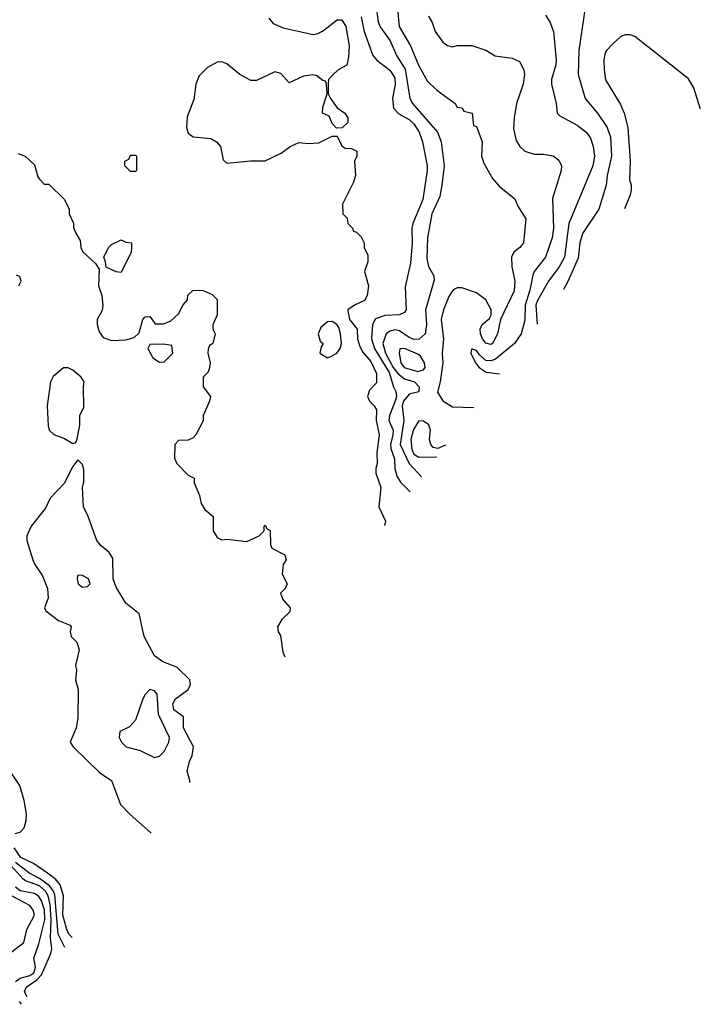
# Model space of a CAD drawing. Header units: inches. Extents: x 1793389 to 1900389, y 320802 to 470796.
# Tile 63 of 256: x 1864528 to 1867363, y 325178 to 329279. Entities that reach past the tile are written whole.
import ezdxf

# ---------------------------------------------------------------- set-up
doc = ezdxf.new("R2010")
doc.units = ezdxf.units.IN
doc.header["$MEASUREMENT"] = 0
doc.layers.add('B8362', color=7, linetype='Continuous')

msp = doc.modelspace()

# ---------------------------------------------------------------- linework, layer by layer
at = {"layer": 'B8362', "color": 2}
for points, elevation in [([(1866092.7, 329410), (1866108.4, 329250), (1866154.9, 329170), (1866190, 329086), (1866224.7, 329024.7), (1866265.8, 328985.8), (1866342, 328930), (1866350, 328914), (1866370, 328912), (1866378, 328898), (1866412, 328890), (1866418, 328838), (1866430, 328834), (1866453.4, 328770), (1866450.7, 328710.7), (1866461.1, 328681.1), (1866497.3, 328617.3), (1866525.2, 328585.2), (1866590, 328532), (1866602, 328502), (1866636, 328450), (1866626, 328350), (1866611, 328330), (1866586, 328310), (1866576, 328290), (1866577.3, 328250), (1866590.4, 328190), (1866587.7, 328150), (1866530.6, 328030), (1866518, 327970), (1866497.3, 327930), (1866490, 327925.6), (1866470, 327932), (1866455.6, 327950), (1866447.3, 327970), (1866446.2, 327990), (1866454, 328010), (1866485.1, 328034.9), (1866492, 328048), (1866491.5, 328070), (1866470, 328112), (1866430, 328140.7), (1866370, 328162), (1866350, 328162.7), (1866341.6, 328158.4), (1866330, 328149), (1866314.6, 328125.4), (1866292.7, 328070), (1866283.8, 328030), (1866293, 327950), (1866287.3, 327890), (1866290.5, 327850), (1866278.8, 327770), (1866267.7, 327727.7), (1866290.9, 327690.9), (1866330, 327666), (1866419.9, 327663.6)], 150), ([(1866882.8, 329330), (1866857.1, 329150), (1866853.4, 329050), (1866882.8, 328950), (1866934, 328890), (1866974.9, 328830), (1866988.4, 328790), (1866992.2, 328710), (1866974.4, 328630), (1866970.3, 328589.7), (1866940.5, 328490), (1866871.8, 328388.2), (1866861.1, 328350), (1866853.8, 328286.2), (1866811.4, 328188.6), (1866792.9, 328155.7)], 162), ([(1865565.5, 329285.5), (1865583.4, 329263.4), (1865625.2, 329245.2), (1865750, 329217.3), (1865770, 329220.7), (1865789.5, 329230.5), (1865850, 329278), (1865870, 329278), (1865886, 329250), (1865900.7, 329170), (1865898, 329122), (1865890.8, 329089.2), (1865854, 329070), (1865831.6, 329048.4), (1865814, 329030), (1865812, 329010), (1865812, 328970), (1865822, 328950), (1865850, 328912), (1865882, 328890), (1865894, 328870), (1865894, 328850), (1865871.6, 328828.4), (1865847.3, 328827.3), (1865830, 328846), (1865817.2, 328877.2), (1865788.7, 328890), (1865790, 328914), (1865808, 328970), (1865806, 329010), (1865802, 329022), (1865790, 329026), (1865765.2, 329045.2), (1865749.2, 329049.2), (1865710, 329043.7), (1865650, 329015.3), (1865615.1, 329055.1), (1865590, 329061.2), (1865514.2, 329025.8), (1865490, 329025.1), (1865445.2, 329050), (1865390, 329095.1), (1865370, 329103.7), (1865350, 329102), (1865310, 329079.6), (1865275.4, 329044.6), (1865262, 329010), (1865253.4, 328946.6), (1865226.1, 328873.9), (1865222.4, 328830), (1865230, 328806.8), (1865250, 328790.6), (1865323.9, 328783.9), (1865347.7, 328770), (1865363.8, 328750), (1865375.3, 328695.3), (1865390, 328681), (1865489.4, 328690.6), (1865550, 328691), (1865617.5, 328722.5), (1865654, 328750), (1865690, 328767.7), (1865730, 328762.8), (1865773.6, 328766.4), (1865830, 328794), (1865850, 328794), (1865870, 328754), (1865883.6, 328743.6), (1865910, 328742), (1865931.6, 328731.6), (1865932, 328710), (1865922, 328690), (1865926, 328630), (1865918, 328602), (1865872, 328510), (1865874, 328470), (1865891.6, 328451.6), (1865894, 328430), (1865914, 328410), (1865918, 328398), (1865930, 328394), (1865950, 328374), (1865962, 328350), (1865962, 328330), (1865978, 328298), (1865978, 328270), (1865964.7, 328230), (1865981, 328170), (1865974.8, 328130), (1865964.7, 328110), (1865922, 328090), (1865894, 328070), (1865894, 328066), (1865902, 328030), (1865933, 327990), (1865935.5, 327950), (1865942.5, 327922.5), (1865955.2, 327895.2), (1865990, 327854.8), (1866014, 327806), (1866014, 327766), (1865984.5, 327735.5), (1865976, 327710), (1865984.7, 327690), (1866004.7, 327670), (1866013.4, 327653.4), (1866012.2, 327610), (1866024.9, 327550), (1866015.2, 327475.2), (1866016.3, 327430), (1866010.6, 327409.4), (1866010.6, 327390), (1866032.4, 327330), (1866024, 327250), (1866051, 327190), (1866047.3, 327172)], 138), ([(1865950.3, 329290), (1865962, 329230), (1865999.1, 329130), (1866014.8, 329110), (1866070, 329068), (1866090, 329036), (1866091.3, 329010), (1866080.3, 328950), (1866084.4, 328910), (1866106.5, 328886.5), (1866150, 328862.4), (1866170, 328845.5), (1866191.8, 328810), (1866204.9, 328770), (1866225.5, 328670), (1866225.5, 328650), (1866207, 328530), (1866164.9, 328430), (1866161.3, 328410), (1866162.6, 328350), (1866155.3, 328264.7), (1866133.7, 328166.3), (1866137.1, 328070), (1866130, 328059.3), (1866110.3, 328049.6), (1866050, 328047.3), (1866010, 328032.3), (1865997.6, 328010), (1865992.6, 327950), (1866005.4, 327910), (1866066.7, 327810), (1866084.4, 327750), (1866094.9, 327730), (1866097.5, 327710), (1866093.6, 327693.6), (1866067.7, 327630), (1866065.5, 327610), (1866082.7, 327570), (1866082.6, 327550), (1866072, 327510), (1866073, 327493), (1866088.7, 327450), (1866090.4, 327410), (1866098.3, 327378.3), (1866113.4, 327353.4), (1866154.2, 327313)], 142), ([(1866014.9, 329310), (1866021.6, 329270), (1866029, 329249), (1866070.3, 329190), (1866097.6, 329130), (1866133, 329073), (1866152.7, 328950), (1866163.8, 328930), (1866268.2, 328810), (1866283.8, 328770), (1866295.8, 328670), (1866286.7, 328590), (1866277.2, 328542.8), (1866243.8, 328470), (1866226.7, 328370), (1866223.9, 328283.9), (1866230.5, 328250.5), (1866252.3, 328212.3), (1866253.8, 328193.8), (1866218, 328070), (1866222.3, 328010), (1866216.5, 327970), (1866191.9, 327948.1), (1866170, 327946.6), (1866150, 327954.7), (1866110, 327982.6), (1866090, 327986.9), (1866070, 327981.3), (1866054.9, 327970), (1866040.2, 327930), (1866051.3, 327890), (1866083.7, 327830), (1866104, 327804), (1866130, 327783.1), (1866172.7, 327770), (1866191.8, 327750), (1866190, 327729.5), (1866150, 327718.9), (1866126.7, 327690), (1866121.1, 327670), (1866127.9, 327610), (1866112.7, 327510), (1866150, 327430.3), (1866201.4, 327375.3)], 146), ([(1866230, 329294), (1866246.4, 329266.4), (1866258, 329230), (1866290, 329184.7), (1866310, 329171.3), (1866330, 329166), (1866350, 329171), (1866411.1, 329171.1), (1866470, 329151.3), (1866507.7, 329127.7), (1866579.1, 329119.1), (1866610, 329104.7), (1866627.3, 329070), (1866630.6, 329050), (1866624.9, 329010), (1866597.3, 328930), (1866587.3, 328870), (1866584.5, 328824.5), (1866595.3, 328775.3), (1866610.9, 328750.9), (1866631.1, 328731.1), (1866670, 328718), (1866710, 328718), (1866750, 328711.3), (1866773.7, 328693.7), (1866784.7, 328670), (1866782.8, 328650), (1866746.4, 328533.6), (1866751.8, 328410), (1866746, 328370), (1866718, 328290), (1866670.5, 328230), (1866664.6, 328215.4), (1866652.2, 328152.2), (1866632.7, 328090), (1866632, 328028), (1866617.1, 327970), (1866588.2, 327930), (1866510, 327864.5), (1866490, 327858.4), (1866470, 327859.3), (1866442.5, 327882.5), (1866430, 327901.2), (1866414, 327906), (1866410, 327906), (1866406.8, 327890), (1866426, 327850), (1866441, 327830), (1866470.7, 327810.7), (1866526.3, 327803.9)], 154), ([(1866718, 329298), (1866736, 329270), (1866750.7, 329230), (1866761.6, 329110), (1866760.4, 329090), (1866743, 329030), (1866743, 329010), (1866762.8, 328930), (1866766, 328890), (1866778, 328878), (1866850, 328839.1), (1866887.3, 328810), (1866904.7, 328784.7), (1866916.4, 328750), (1866921.6, 328710), (1866914.4, 328670), (1866814.4, 328430), (1866796.4, 328290), (1866774.4, 328250), (1866730.4, 328190), (1866684, 328110), (1866677.3, 328090), (1866683.4, 328011.2)], 158), ([(1867362.5, 328907.1), (1867362, 328910), (1867335.5, 328995.5), (1867312.9, 329032.9), (1867090, 329208.7), (1867070, 329215.3), (1867050, 329215.3), (1867031.1, 329208.9), (1866999.8, 329180.2), (1866970.7, 329149.3), (1866965.2, 329134.8), (1866960.7, 329110), (1866962, 329070), (1866968.3, 329028.3), (1867030, 328926), (1867046, 328890), (1867060.5, 328830), (1867070.7, 328689.3), (1867067.5, 328612.5), (1867074, 328590), (1867074, 328570), (1867070.7, 328550), (1867046.8, 328490.5)], 166), ([(1864522, 328722), (1864550.9, 328710.9), (1864590, 328674), (1864603.6, 328623.6), (1864610, 328614), (1864630, 328594), (1864650, 328594), (1864714, 328530), (1864734, 328490), (1864734, 328470), (1864751.6, 328431.6), (1864752.7, 328412.7), (1864762, 328390), (1864779.6, 328359.6), (1864782, 328330), (1864790, 328314), (1864843.6, 328263.6), (1864859.6, 328239.6), (1864856, 328170), (1864870.4, 328130.4), (1864874.4, 328090), (1864871.8, 328068.2), (1864850.8, 328030), (1864850.7, 328010), (1864858.8, 327978.8), (1864875.3, 327955.3), (1864910, 327942.8), (1864970, 327946), (1865005.2, 327954.8), (1865025.2, 327974.8), (1865041.2, 328030), (1865050, 328041), (1865070, 328042), (1865092.7, 328012.7), (1865127.3, 328012.7), (1865156.4, 328023.6), (1865190, 328054), (1865208.4, 328091.6), (1865227.3, 328112.7), (1865228.4, 328131.6), (1865250, 328152), (1865291.6, 328151.6), (1865330, 328134), (1865350, 328114), (1865351, 328050), (1865332.7, 328007.3), (1865332, 327990), (1865342, 327970), (1865332, 327930), (1865318, 327922), (1865312.7, 327907.3), (1865312, 327890), (1865321, 327850), (1865316.9, 327823.1), (1865312, 327810), (1865292, 327790), (1865292, 327750), (1865322, 327710), (1865318, 327690), (1865292, 327630), (1865291.6, 327608.4), (1865262, 327550), (1865250, 327538), (1865230, 327528), (1865190, 327526), (1865174, 327510), (1865172.7, 327452.7), (1865182, 327430), (1865230, 327382), (1865254, 327370), (1865254, 327350), (1865276.9, 327296.9), (1865283.6, 327263.6), (1865299.6, 327239.6), (1865334, 327210), (1865334, 327150), (1865350, 327122), (1865370, 327112), (1865390, 327116), (1865474.6, 327105.4), (1865526, 327130), (1865546, 327150), (1865546, 327170), (1865550, 327174), (1865558, 327158), (1865571.6, 327151.6), (1865572.7, 327092.7), (1865578, 327078), (1865632, 327050), (1865638, 327030), (1865624.7, 327010), (1865621, 326970), (1865642, 326930), (1865634, 326910), (1865614, 326890), (1865623.6, 326863.6), (1865654, 326830), (1865652.7, 326812.7), (1865619.6, 326780.4), (1865602, 326750), (1865604.7, 326730), (1865614, 326714), (1865624.4, 326644.4), (1865632.5, 326624.8)], 134), ([(1864524, 328170), (1864534, 328190), (1864528.7, 328208.7), (1864514.6, 328214.6)], 134), ([(1866190, 327608.7), (1866168.2, 327571.8), (1866156.9, 327530), (1866161.2, 327490), (1866170, 327468.9), (1866190, 327456.9), (1866264.8, 327459)], 150), ([(1866301.3, 327507.1), (1866270, 327492.8), (1866250, 327497.6), (1866239.7, 327510), (1866235.4, 327530), (1866238.7, 327570), (1866231.3, 327591.3), (1866210, 327606.6), (1866190, 327608.7)], 150), ([(1864770, 327446), (1864750, 327418), (1864713, 327347), (1864654.4, 327285.6), (1864635.3, 327244.7), (1864576, 327170), (1864558, 327130), (1864558, 327110), (1864582.8, 327030), (1864590.8, 327010), (1864622.4, 326962.4), (1864644, 326910), (1864646, 326870), (1864631.3, 326830), (1864636.9, 326816.9), (1864690, 326777.3), (1864738, 326758), (1864742, 326750), (1864738, 326730), (1864742, 326710), (1864766, 326686), (1864775.3, 326655.3), (1864761, 326590), (1864764.7, 326570), (1864761, 326530), (1864771.1, 326488.9), (1864770.7, 326370), (1864762.8, 326330), (1864738, 326270), (1864751.3, 326250), (1864862, 326142), (1864911, 326110), (1864947.7, 326010), (1864987.3, 325970), (1865076, 325890.7)], 134), ([(1865236.1, 326101.9), (1865236, 326110), (1865226, 326150), (1865235.1, 326190), (1865246, 326214), (1865251.5, 326250), (1865209.6, 326330), (1865210, 326375.3), (1865170, 326405.2), (1865166, 326430), (1865177, 326450), (1865229.3, 326490), (1865239.3, 326510), (1865236, 326530), (1865182.5, 326582.5), (1865124.8, 326604.8), (1865089.6, 326629.6), (1865046, 326710), (1865025.2, 326805.2), (1864969.5, 326849.5), (1864930, 326915.3), (1864917.2, 326950), (1864916.5, 327036.5), (1864900.2, 327060.2), (1864867.5, 327087.5), (1864849.2, 327110), (1864812.7, 327210), (1864793.2, 327250), (1864789, 327330), (1864794.6, 327354.6), (1864794.6, 327405.4), (1864790, 327426), (1864770, 327446)], 134), ([(1864508.7, 325890), (1864530, 325894.8), (1864546, 325914), (1864555.6, 325944.4), (1864556.2, 325970), (1864547, 326027), (1864528.7, 326090), (1864470, 326175.3)], 134), ([(1864746.6, 325456.1), (1864733.3, 325470), (1864724.2, 325490), (1864708.1, 325550), (1864709.8, 325630), (1864696.3, 325676.3), (1864678.4, 325698.4), (1864644.2, 325724.2), (1864584.9, 325764.9), (1864532.7, 325790), (1864505.1, 325830)], 134), ([(1864559.2, 325209), (1864548.7, 325230), (1864555.1, 325250), (1864600, 325280), (1864618.5, 325301.5), (1864658.3, 325390), (1864661.7, 325410), (1864655.9, 325455.9), (1864658.8, 325530), (1864654.7, 325594.7), (1864646.5, 325630), (1864635.3, 325650), (1864610, 325671.4), (1864552.2, 325692.2), (1864541, 325701.1), (1864470, 325779.8)], 142), ([(1864715.6, 325415.3), (1864688.2, 325470), (1864673.8, 325633.8), (1864668.3, 325650), (1864652.3, 325672.3), (1864610, 325702.9), (1864565.9, 325725.9), (1864510, 325769)], 138), ([(1864510, 325273.7), (1864530, 325286.7), (1864570, 325298.2), (1864586.9, 325310), (1864590, 325317.3), (1864593.7, 325333.7), (1864586.6, 325370), (1864607.8, 325430), (1864633.3, 325530), (1864631.6, 325571.6), (1864618.7, 325610), (1864607.3, 325627.3), (1864590, 325640.4), (1864530, 325651.1), (1864510, 325666.6)], 146), ([(1864460.9, 325370), (1864544.7, 325435.3), (1864557.3, 325490), (1864589.7, 325550), (1864584.2, 325570), (1864569.6, 325590), (1864491.2, 325631.2)], 150), ([(1864536.1, 325178.5), (1864527, 325190)], 146)]:
    msp.add_lwpolyline(points, dxfattribs=dict(at, elevation=elevation))
for points, elevation in [([(1864990, 328646), (1864966, 328670), (1864966, 328690), (1864982, 328698), (1864990, 328714), (1865010, 328714), (1865014, 328710), (1865014, 328650), (1865010, 328646)], 134), ([(1864950, 328226), (1864930, 328228), (1864888, 328248), (1864886, 328270), (1864878, 328290), (1864898, 328330), (1864910, 328342), (1864950, 328362), (1864970, 328352), (1864994, 328350), (1864994, 328330), (1864992, 328310)], 134), ([(1865830, 328021.2), (1865810, 328020.9), (1865782.7, 327997.2), (1865770.5, 327970), (1865779.6, 327939.6), (1865792, 327930), (1865783.6, 327916.4), (1865778, 327890), (1865810, 327871), (1865830, 327878.8), (1865848.7, 327890), (1865862, 327910), (1865868.7, 327930), (1865864, 327970), (1865857.2, 327997.2), (1865848.7, 328010)], 138), ([(1865127.3, 327927.3), (1865070, 327926), (1865062, 327910), (1865082, 327870), (1865110, 327852), (1865130, 327854), (1865166, 327890), (1865162, 327922)], 134), ([(1866130, 327909.2), (1866111.3, 327908.7), (1866108.4, 327890), (1866114.9, 327850), (1866128.7, 327830), (1866186, 327814), (1866210, 327821), (1866217.2, 327830), (1866214, 327850), (1866197.5, 327877.5), (1866186.3, 327886.3)], 150), ([(1864730, 327829.3), (1864710, 327829.2), (1864667, 327793), (1864656.3, 327770), (1864642, 327670), (1864647.1, 327587.1), (1864651.3, 327570), (1864670, 327551.3), (1864714.8, 327534.8), (1864750, 327514), (1864762, 327518), (1864767.3, 327532.7), (1864778, 327590), (1864778, 327630), (1864794.6, 327665.4), (1864793.2, 327750), (1864797.2, 327770), (1864784, 327790), (1864750, 327819.3)], 134), ([(1864770, 326966), (1864766.8, 326950), (1864771.3, 326930), (1864790, 326916), (1864810, 326918), (1864822, 326930), (1864814, 326950), (1864790, 326964)], 138), ([(1865070, 326489), (1865050, 326469), (1865040.5, 326450), (1865010, 326362), (1864985.4, 326334.6), (1864945.4, 326314.6), (1864942, 326290), (1864952, 326270), (1864972, 326250), (1865030, 326234.8), (1865090, 326206.8), (1865110, 326211.3), (1865130, 326231.3), (1865149.2, 326270), (1865152, 326290), (1865105.4, 326385.4), (1865101.2, 326470), (1865090, 326484)], 138)]:
    msp.add_lwpolyline(points, close=True, dxfattribs=dict(at, elevation=elevation))

doc.saveas('drawing.dxf')
